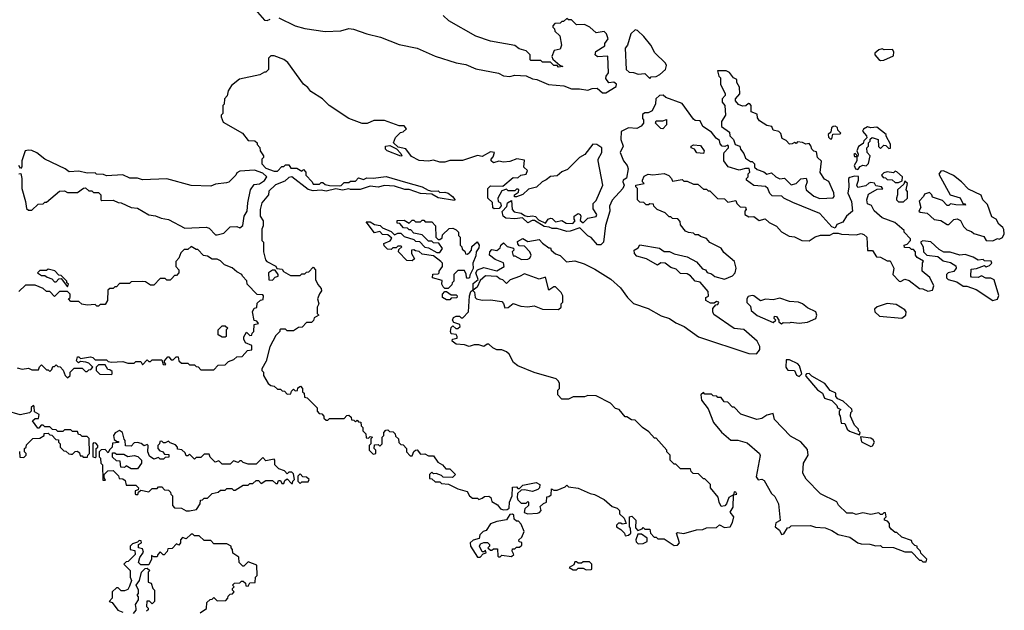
# Model space of a CAD drawing. Extents: x 2494118 to 2687960, y 757339 to 915227.
# Tile 137 of 256: x 2630150 to 2636206, y 792721 to 796352. Entities that reach past the tile are written whole.
import ezdxf

# ---------------------------------------------------------------- set-up
doc = ezdxf.new("R2010")
doc.units = 0

msp = doc.modelspace()

# ---------------------------------------------------------------- linework, layer by layer
at = {"layer": '0CON20XD'}
for points in [[(2631585, 796430), (2631655, 796348.8), (2631673, 796347), (2631690, 796355)], [(2631745, 796362.5), (2631845, 796313.3), (2631905, 796296.7), (2632029.3, 796279.3), (2632125, 796283.3), (2632175, 796296.7), (2632203, 796293), (2632285, 796263.8), (2632370, 796245), (2632485, 796200), (2632595, 796176.2), (2632705, 796126.7), (2632835, 796086.7), (2632895, 796076.2), (2632955, 796050), (2633095, 796022.5), (2633125, 796007.5), (2633165, 796003.3), (2633195, 796010), (2633265, 796007.5), (2633305, 795987.5), (2633330, 795985), (2633403.6, 795953.6), (2633496.1, 795946.1), (2633545, 795927.5), (2633593, 795927), (2633645, 795917.5), (2633670.7, 795929.3), (2633701.7, 795931.7), (2633735, 795902.5), (2633755, 795902.5)], [(2633755, 795902.5), (2633818.3, 795941.7), (2633820, 795955), (2633805, 795966.7), (2633773.9, 795963.9), (2633755, 795990), (2633756.4, 796003.6), (2633772.5, 796025), (2633768.3, 796128.3), (2633705, 796122.5), (2633690, 796135), (2633693.9, 796156.1), (2633748.3, 796191.7), (2633750, 796205), (2633770, 796235), (2633760, 796265), (2633745, 796280), (2633695, 796270), (2633656.7, 796306.7), (2633625, 796322.5), (2633575, 796320), (2633545, 796350), (2633525, 796350), (2633515, 796360), (2633495, 796340), (2633485, 796340), (2633475, 796330), (2633441.7, 796328.3), (2633430, 796315), (2633430, 796305), (2633440, 796295), (2633441.7, 796281.7), (2633471.7, 796251.7), (2633482.5, 796195), (2633475, 796170), (2633437, 796163), (2633422.5, 796125), (2633430, 796110), (2633471.7, 796071.7), (2633490, 796065), (2633465, 796060), (2633455, 796070), (2633435, 796070), (2633415, 796090), (2633365, 796090), (2633355, 796100), (2633295, 796100), (2633290, 796105), (2633290, 796135), (2633265, 796160), (2633223, 796173), (2633195, 796192.5), (2633045, 796220), (2632955, 796250), (2632790, 796345), (2632755, 796377.5)], [(2634025, 795990), (2634035, 796000), (2634065, 796002.5), (2634087.5, 796015), (2634122.5, 796045), (2634129.3, 796069.3), (2634122.5, 796085), (2634057, 796147), (2634032.5, 796195), (2633989.3, 796249.3), (2633950, 796285), (2633935, 796290), (2633910, 796265), (2633887.5, 796195), (2633873.6, 796176.4), (2633880, 796045), (2633898.3, 796028.3), (2633925, 796027.5), (2633955, 796017.5), (2633995, 796020), (2634025, 795990)], [(2635445, 796100), (2635465, 796102.5), (2635525, 796130), (2635527.5, 796155), (2635518.3, 796168.3), (2635467, 796167), (2635455, 796172.5), (2635433.9, 796166.1), (2635410, 796145), (2635410, 796135), (2635435, 796107.5), (2635445, 796100)], [(2633644.1, 795024.1), (2633595, 795072.5), (2633535, 795051.2), (2633515, 795050), (2633455, 795067.5), (2633425, 795067.5), (2633407, 795077), (2633375, 795080), (2633317.5, 795117.5), (2633303, 795117), (2633275, 795102.5), (2633243, 795133), (2633195, 795127.5), (2633140.7, 795130.7), (2633123.9, 795143.9), (2633118.3, 795171.7), (2633147, 795203), (2633150, 795225), (2633175, 795240), (2633180, 795185), (2633191.2, 795171.2), (2633235, 795163.3), (2633255, 795147.5), (2633275, 795142.5), (2633305, 795146.7), (2633321.7, 795141.7), (2633341.7, 795121.7), (2633385, 795100), (2633400, 795125), (2633415, 795132.5), (2633425, 795130), (2633445, 795110), (2633485, 795117.5), (2633510.7, 795100.7), (2633551.7, 795098.3), (2633567.5, 795115), (2633560, 795125), (2633560, 795145), (2633585, 795160), (2633597.5, 795155), (2633602.5, 795145), (2633598.3, 795118.3), (2633615, 795102.5), (2633645, 795132.5), (2633695, 795142.5), (2633700, 795155), (2633678.3, 795188.3), (2633678.3, 795221.7), (2633695, 795240), (2633737.5, 795335), (2633707.5, 795485), (2633707.5, 795495), (2633730, 795535), (2633730, 795565), (2633700, 795585), (2633675, 795586.7), (2633626.4, 795523.6), (2633592.5, 795505), (2633519.3, 795430.7), (2633485, 795417.5), (2633455, 795392.5), (2633415, 795387.5), (2633388.3, 795368.3), (2633364.2, 795355.8), (2633328.3, 795321.7), (2633279.3, 795310.7), (2633245, 795277.5), (2633205, 795262.5), (2633193.3, 795263.3), (2633192.5, 795275), (2633218.3, 795291.7), (2633220, 795305), (2633215, 795310), (2633205, 795310), (2633195, 795300), (2633155, 795300), (2633145, 795310), (2633115, 795300), (2633090, 795255), (2633092.5, 795235), (2633107.5, 795225), (2633111.7, 795208.3), (2633098.8, 795191.2), (2633068.3, 795188.3), (2633060, 795195), (2633058.3, 795228.3), (2633030, 795255), (2633030, 795315), (2633045, 795330), (2633121.7, 795328.3), (2633185, 795382.5), (2633215, 795380), (2633233, 795397), (2633265, 795402.5), (2633272.5, 795425), (2633250, 795445), (2633255, 795487.5), (2633207, 795497), (2633165, 795480), (2633126.4, 795476.4), (2633097, 795483), (2633065, 795472.5), (2633050, 795485), (2633050, 795495), (2633061.7, 795508.3), (2633070, 795535), (2633045, 795540), (2632995, 795510), (2632965, 795517.5), (2632873.6, 795486.4), (2632795, 795486.7), (2632765, 795476.7), (2632735, 795476.7), (2632695, 795488.8), (2632665, 795482.5), (2632607, 795487), (2632560.5, 795510.5), (2632525, 795557.5), (2632478.3, 795568.3), (2632450, 795595), (2632461.7, 795628.3), (2632491.7, 795658.3), (2632508.3, 795661.7), (2632528.3, 795681.7), (2632515, 795700), (2632485, 795700), (2632395, 795732.5), (2632328.3, 795731.7), (2632286.4, 795713.6), (2632256.7, 795713.3), (2632173.8, 795743.8), (2632053.3, 795823.3), (2632012.5, 795865), (2631940.7, 795910.7), (2631923.3, 795935), (2631896.1, 795956.1), (2631799.3, 796089.3), (2631775, 796106.7), (2631715, 796130), (2631695, 796130), (2631680, 796115), (2631680, 796045), (2631665, 796030), (2631655, 796030), (2631627, 796013), (2631503, 795987), (2631453.6, 795946.4), (2631432.5, 795915), (2631427, 795883), (2631410, 795865), (2631407, 795833), (2631400, 795825), (2631400, 795775), (2631390, 795765), (2631390, 795755), (2631401.7, 795721.7), (2631520, 795655), (2631555, 795610), (2631597, 795607), (2631610, 795595), (2631610, 795585), (2631627, 795567), (2631630, 795545), (2631650, 795515), (2631650, 795505), (2631640, 795495), (2631640, 795465), (2631665, 795440), (2631715, 795420), (2631735, 795420), (2631761.7, 795448.3), (2631775, 795450), (2631785, 795460), (2631805, 795460), (2631818.3, 795438.3), (2631855, 795440), (2631885, 795420), (2631895, 795430), (2631910, 795415), (2631910, 795395), (2631950, 795355), (2631955, 795340), (2631995, 795340), (2632005, 795350), (2632015, 795350), (2632028.3, 795338.3), (2632055, 795332.5), (2632115, 795330), (2632127, 795333), (2632145, 795350), (2632175, 795350), (2632185, 795360), (2632215, 795360), (2632235, 795380), (2632265, 795370), (2632285, 795380), (2632325, 795377.5), (2632405, 795387.5), (2632523.3, 795353.3), (2632625, 795323.3), (2632663, 795303), (2632685, 795297.5), (2632725, 795300), (2632735, 795290), (2632765, 795292.5), (2632785, 795286.2), (2632812.5, 795265), (2632826.7, 795246.7), (2632825, 795240), (2632725, 795257.5), (2632685, 795280), (2632615, 795282.5), (2632545, 795307.5), (2632518.3, 795308.3), (2632455, 795327.5), (2632395, 795332.5), (2632355, 795322.5), (2632305, 795327.5), (2632245, 795307.5), (2632185, 795307.5), (2632175, 795312.5), (2632135, 795303.3), (2632095, 795312.5), (2632035, 795296.7), (2632005, 795303.3), (2631955, 795300), (2631925, 795307.5), (2631825, 795386.7), (2631805, 795382.5), (2631781.7, 795358.3), (2631723.9, 795336.1), (2631683, 795297), (2631680, 795275), (2631640, 795225), (2631630, 795185), (2631630, 795145), (2631647.5, 795115), (2631647.5, 795085), (2631640, 795065), (2631640, 794995), (2631650, 794985), (2631650, 794925), (2631662.5, 794875), (2631670, 794865), (2631725, 794837.5), (2631731.7, 794821.7), (2631765, 794817.5), (2631773.3, 794803.3), (2631815, 794780), (2631875, 794780), (2631885, 794790), (2631905, 794790), (2631915, 794800), (2631928.3, 794801.7), (2631955, 794830), (2631970, 794815), (2631970, 794755), (2631983, 794723), (2632005, 794700), (2632007.5, 794685), (2631993.3, 794666.7), (2631982.5, 794635), (2631990, 794605), (2631980, 794585), (2631980, 794545), (2631990, 794535), (2631961.7, 794518.3), (2631958.3, 794501.7), (2631945, 794490), (2631915, 794490), (2631888.3, 794461.7), (2631865, 794460), (2631835, 794440), (2631795, 794440), (2631785, 794450), (2631755, 794450), (2631750, 794445), (2631750, 794435), (2631725, 794410), (2631688.3, 794341.7), (2631667, 794253), (2631640, 794205), (2631640, 794195), (2631650, 794185), (2631650, 794165), (2631677.5, 794115), (2631695, 794102.5), (2631715, 794100), (2631735, 794080), (2631755, 794080), (2631765, 794070), (2631778.3, 794068.3), (2631795, 794050), (2631818.3, 794051.7), (2631821.7, 794068.3), (2631835, 794080), (2631845, 794070), (2631858.3, 794071.7), (2631861.7, 794088.3), (2631878.3, 794098.3), (2631890, 794085), (2631890, 794065), (2631900, 794055), (2631901.7, 794031.7), (2631918.3, 794028.3), (2631968.3, 793978.3), (2631980, 793965), (2631980, 793945), (2631991.7, 793931.7), (2632008.3, 793928.3), (2632020, 793915), (2632021.7, 793901.7), (2632035, 793890), (2632045, 793890), (2632055, 793900), (2632145, 793900), (2632161.7, 793918.3), (2632175, 793920), (2632188.3, 793908.3), (2632191.7, 793891.7), (2632205, 793890), (2632215, 793880), (2632225, 793890), (2632235, 793880), (2632248.3, 793878.3), (2632250, 793855), (2632260, 793845), (2632260, 793825), (2632280, 793805), (2632281.7, 793781.7), (2632295, 793780), (2632305, 793790), (2632320, 793785), (2632310, 793775), (2632310, 793745), (2632300, 793735), (2632300, 793705), (2632325, 793680), (2632340, 793685), (2632340, 793705), (2632330, 793715), (2632331.7, 793738.3), (2632355, 793740), (2632365, 793730), (2632380, 793745), (2632380, 793785), (2632390, 793795), (2632390, 793815), (2632401.7, 793828.3), (2632415, 793830), (2632425, 793820), (2632448.3, 793818.3), (2632460, 793805), (2632461.7, 793791.7), (2632480, 793775), (2632481.7, 793751.7), (2632495, 793740), (2632508.3, 793738.3), (2632530, 793715), (2632530, 793695), (2632551.7, 793671.7), (2632565, 793670), (2632573.6, 793696.4), (2632583.8, 793706.2), (2632595, 793707.5), (2632615, 793680), (2632643, 793683), (2632665, 793670), (2632695, 793670), (2632721.7, 793631.7), (2632750, 793615), (2632771.7, 793591.7), (2632795, 793590), (2632830, 793555), (2632811.7, 793538.3), (2632755, 793540), (2632745, 793550), (2632711.7, 793561.7), (2632695, 793560), (2632685, 793570), (2632670, 793555), (2632671.7, 793531.7), (2632685, 793530), (2632705, 793510), (2632735, 793510), (2632745, 793500), (2632787, 793497), (2632845, 793467.5), (2632901.7, 793451.7), (2632917.5, 793425), (2632935, 793410), (2632965, 793410), (2632975, 793402.5), (2632995, 793410), (2633008.3, 793421.7), (2633035, 793422.5), (2633047.5, 793415), (2633055, 793390), (2633089.3, 793369.3), (2633107.5, 793345), (2633125, 793338.8), (2633149.3, 793340.7), (2633161.7, 793348.3), (2633162.5, 793385), (2633180, 793425), (2633181.7, 793478.3), (2633205, 793480), (2633215, 793470), (2633225, 793470), (2633245, 793490), (2633327, 793507), (2633350, 793495), (2633347.5, 793475), (2633336.4, 793463.6), (2633305, 793452.5), (2633255, 793462.5), (2633235, 793460), (2633211.7, 793438.3), (2633210, 793415), (2633215, 793400), (2633235, 793380), (2633265, 793380), (2633275, 793390), (2633280, 793385), (2633280, 793365), (2633257.5, 793345), (2633253.3, 793323.3), (2633275, 793313.3), (2633335, 793317.5), (2633348.3, 793321.7), (2633357.5, 793335), (2633351.7, 793358.3), (2633371.7, 793378.3), (2633390, 793385), (2633391.7, 793418.3), (2633405, 793420), (2633418.3, 793431.7), (2633421.7, 793468.3), (2633435, 793460), (2633455, 793460), (2633505, 793480), (2633515, 793490), (2633525, 793480), (2633585, 793472.5), (2633658.3, 793438.3), (2633685, 793432.5), (2633745, 793402.5), (2633795, 793360), (2633825, 793350), (2633840, 793335), (2633840, 793315), (2633868.3, 793288.3), (2633880, 793255), (2633855, 793250), (2633847.5, 793257.5), (2633833, 793257), (2633820, 793245), (2633820, 793235), (2633848.3, 793218.3), (2633870, 793195), (2633875, 793180), (2633895, 793182.5), (2633910, 793195), (2633907, 793227), (2633900, 793235), (2633900, 793295), (2633915, 793300), (2633940, 793275), (2633938.3, 793228.3), (2633951.7, 793211.7), (2633978.3, 793221.7), (2633985, 793230), (2633995, 793220), (2634025, 793220), (2634030, 793195), (2634051.7, 793171.7), (2634065, 793170), (2634075, 793160), (2634115, 793160), (2634175, 793120), (2634195, 793122.5)], [(2635071.7, 795251.7), (2635115, 795253.8), (2635152.5, 795257.5), (2635160, 795265), (2635158.3, 795288.3), (2635126.7, 795356.7), (2635100.7, 795370.7), (2635073, 795413), (2635081.7, 795481.7), (2635057.5, 795505), (2635050, 795540), (2635033.9, 795543.9), (2635022.5, 795555), (2635017, 795577), (2635005, 795590), (2634985, 795587.5), (2634965, 795597.5), (2634935, 795600), (2634925, 795590), (2634915, 795597.5), (2634901.7, 795588.3), (2634885, 795587.5), (2634865, 795610), (2634840.7, 795620.7), (2634831.7, 795651.7), (2634820, 795665), (2634785, 795672.5), (2634776, 795696), (2634745, 795701.2), (2634700.7, 795730.7), (2634688.3, 795748.3), (2634685, 795770), (2634650, 795785), (2634650, 795825), (2634640, 795835), (2634633, 795837), (2634617, 795823), (2634595, 795820), (2634570.7, 795830.7), (2634553, 795853), (2634552.5, 795865), (2634580, 795895), (2634577, 795937), (2634560, 795965), (2634560, 795985), (2634540, 795995), (2634515, 796027.5), (2634495, 796037.5), (2634442.5, 796037.5), (2634450, 796005), (2634460, 795995), (2634460, 795955), (2634490, 795895), (2634490, 795885), (2634470, 795865), (2634470, 795845), (2634487.5, 795825), (2634491.2, 795765), (2634467.5, 795725), (2634467.5, 795695), (2634515, 795660), (2634518.3, 795638.3), (2634540, 795615), (2634550, 795585), (2634580, 795575), (2634582.5, 795555), (2634605, 795530), (2634615, 795500), (2634645, 795480), (2634655, 795480), (2634670, 795465), (2634670, 795445), (2634685, 795430), (2634727, 795417), (2634745, 795402.5), (2634775, 795410), (2634800, 795385), (2634825, 795373.3), (2634855, 795377.5), (2634895, 795336.7), (2634926.2, 795343.8), (2634955, 795372.5), (2634987, 795377), (2634992.5, 795355), (2634983.3, 795326.7), (2634987.5, 795305), (2635035, 795266.7), (2635071.7, 795251.7)], [(2634195, 793122.5), (2634207.5, 793135), (2634190, 793195), (2634195, 793200), (2634235, 793192.5), (2634313.6, 793216.4), (2634351.7, 793218.3), (2634375, 793227.5), (2634435, 793230), (2634455, 793247.5), (2634485, 793230), (2634520, 793235), (2634535, 793260), (2634542.5, 793295), (2634520, 793325), (2634538.8, 793355), (2634540, 793430), (2634560, 793435), (2634555, 793447.5), (2634545, 793450), (2634540, 793430), (2634512.5, 793415), (2634497.5, 793375), (2634486.4, 793363.6), (2634465, 793360), (2634452.5, 793385), (2634447, 793417), (2634400, 793475), (2634400, 793495), (2634365, 793530), (2634355, 793530), (2634325, 793560), (2634293, 793563), (2634280, 793575), (2634275, 793590), (2634215, 793590), (2634185, 793620), (2634175, 793620), (2634150, 793645), (2634150, 793675), (2634130, 793695), (2634130, 793705), (2634065, 793780), (2634055, 793780), (2634019.3, 793819.3), (2633980, 793845), (2633935, 793890), (2633913, 793893), (2633885, 793910), (2633875, 793910), (2633837.5, 793955), (2633815, 793962.5), (2633783.6, 793993.6), (2633695, 794040), (2633645, 794042.5), (2633625, 794032.5), (2633555, 794032.5), (2633525, 794020), (2633485, 794020), (2633460, 794045), (2633460, 794075), (2633470, 794085), (2633470, 794115), (2633465, 794130), (2633450, 794145), (2633313.6, 794183.6), (2633213.9, 794223.9), (2633187.5, 794245), (2633160, 794295), (2633145, 794310), (2633115, 794322.5), (2633085, 794322.5), (2633060, 794335), (2633035, 794357.5), (2633025, 794357.5), (2633005, 794343.3), (2632975, 794352.5), (2632945, 794352.5), (2632915, 794343.3), (2632885, 794352.5), (2632835, 794356.7), (2632810, 794375), (2632811.7, 794388.3), (2632840, 794395), (2632840, 794405), (2632835, 794417.5), (2632805, 794420), (2632800, 794435), (2632805, 794460), (2632815, 794470), (2632833, 794453), (2632845, 794452.5), (2632860, 794465), (2632858.3, 794478.3), (2632820, 794490), (2632812.5, 794505), (2632818.3, 794521.7), (2632835, 794530), (2632855, 794530), (2632865, 794520), (2632875, 794520), (2632910, 794555), (2632916.2, 794655), (2632925, 794680), (2632935, 794690), (2632947.5, 794677.5), (2632952.5, 794645), (2632960, 794635), (2632995, 794627.5), (2633045, 794630), (2633115, 794620), (2633126.7, 794606.7), (2633135, 794580), (2633155, 794583.3), (2633185, 794606.7), (2633231.7, 794591.7), (2633275, 794586.7), (2633315, 794592.5), (2633365, 794572.5), (2633465, 794570), (2633480, 794585), (2633480, 794605), (2633490, 794615), (2633490, 794655), (2633480, 794675), (2633445, 794710), (2633435, 794710), (2633405, 794690), (2633385, 794770), (2633345, 794757.5), (2633255, 794790), (2633225, 794772.5), (2633166.4, 794753.6), (2633145, 794730), (2633122.5, 794752.5), (2633105, 794756.7), (2633085, 794772.5), (2633015, 794777.5), (2632981.7, 794748.3), (2632963, 794707), (2632940, 794690), (2632939.3, 794730.7), (2632970, 794755), (2632956.2, 794795), (2632965, 794813.3), (2633005, 794827.5), (2633085, 794807.5), (2633130, 794835), (2633126.4, 794856.4), (2633075, 794877.5), (2633040, 794905), (2633042.5, 794925), (2633055, 794940), (2633085, 794932.5), (2633105, 794950), (2633110, 794965), (2633125, 794980), (2633148.3, 794958.3), (2633188.3, 794948.3), (2633190, 794935), (2633180, 794925), (2633185, 794900), (2633195, 794900), (2633237, 794877), (2633275, 794880), (2633287.5, 794885), (2633296.4, 794903.6), (2633287.5, 794925), (2633255, 794960), (2633221.7, 794961.7), (2633213, 794973), (2633211.7, 794988.3), (2633245, 795007.5), (2633275, 794987.5), (2633345, 795000), (2633365, 794977.5), (2633405, 794950), (2633415, 794950), (2633420, 794935), (2633445, 794912.5), (2633475, 794902.5), (2633514.1, 794864.1), (2633565, 794868.8), (2633621.7, 794851.7), (2633688.3, 794818.3), (2633785, 794756.7), (2633845, 794702.5), (2633887.5, 794645), (2633925, 794607.5), (2634015, 794576.2), (2634095, 794531.2), (2634145.9, 794515.9), (2634185, 794488.8), (2634237.5, 794465), (2634325, 794402.5), (2634635, 794300), (2634681.7, 794298.3), (2634695, 794312.5), (2634702.5, 794325), (2634703, 794343), (2634685.8, 794375.8), (2634605, 794447.5), (2634545, 794453.3), (2634420.5, 794540.5), (2634412.5, 794555), (2634413, 794577), (2634431.7, 794598.3), (2634445, 794600), (2634450, 794615), (2634435, 794620), (2634421.7, 794608.3), (2634398.3, 794608.3), (2634370, 794625), (2634370, 794645), (2634387, 794653), (2634385, 794680), (2634335, 794737.5), (2634303.9, 794743.9), (2634275, 794777.5), (2634255, 794790), (2634215, 794792.5), (2634188.3, 794818.3), (2634155, 794827.5), (2634120, 794855), (2634093, 794857), (2634073, 794843), (2634005, 794882.5), (2633945, 794897.5), (2633932.5, 794915), (2633930, 794935), (2633955, 794950), (2633965, 794967.5), (2634085, 794946.7), (2634115, 794927.5), (2634146.4, 794926.4), (2634175, 794913.3), (2634255, 794893.3), (2634313, 794863), (2634350.7, 794820.7), (2634367.5, 794815), (2634377.5, 794797.5), (2634405, 794790), (2634425, 794772.5), (2634485, 794756.7), (2634533.6, 794776.4), (2634550, 794795), (2634557.5, 794825), (2634546.7, 794865), (2634480.7, 794920.7), (2634465, 794947.5), (2634395, 794982.5), (2634375, 795007.5), (2634338.3, 795018.3), (2634325, 795030), (2634305, 795030), (2634295, 795040), (2634263, 795043), (2634245, 795052.5), (2634215, 795090), (2634211.7, 795111.7), (2634198.3, 795128.3), (2634165, 795130), (2634155, 795140), (2634145, 795140), (2634120, 795165), (2634070, 795185), (2634050, 795205), (2634048.3, 795218.3), (2634025, 795220), (2634017, 795213), (2634003, 795213), (2633988.3, 795228.3), (2633965, 795230), (2633950, 795245), (2633950, 795315), (2633940, 795325), (2633940, 795335), (2633990, 795345), (2633980, 795355), (2633980, 795365), (2633990.7, 795389.3), (2634015, 795402.5), (2634045, 795397.5), (2634115, 795406.7), (2634143, 795393), (2634160, 795375), (2634165, 795360), (2634225, 795370), (2634235, 795360), (2634255, 795360), (2634295, 795340), (2634321.7, 795341.7), (2634355, 795310), (2634375, 795310), (2634385, 795300), (2634395, 795300), (2634443, 795253), (2634485, 795250), (2634505, 795230), (2634555, 795240), (2634561.7, 795221.7), (2634581.7, 795201.7), (2634615, 795200), (2634617.5, 795185), (2634610, 795175), (2634610, 795155), (2634635, 795140), (2634665, 795142.5), (2634698.3, 795118.3), (2634735, 795127.5), (2634760, 795105), (2634805, 795082.5), (2634835, 795046.7), (2634882, 795022), (2634916.4, 795016.4), (2634960, 794995), (2635005, 794992.5), (2635043, 795017), (2635075, 795026.7), (2635133, 795027), (2635155, 795040), (2635185, 795040), (2635205, 795032.5), (2635295, 795030), (2635325, 795037.5), (2635341.7, 795031.7), (2635360, 795015), (2635363.6, 794933.6), (2635395, 794932.5), (2635420, 794895), (2635445, 794892.5), (2635485, 794870), (2635505, 794870), (2635526.7, 794825), (2635520, 794785), (2635560, 794745), (2635567, 794743), (2635593.3, 794756.7), (2635621.7, 794748.3), (2635685, 794700), (2635705, 794697.5), (2635735, 794682.5), (2635765, 794690), (2635772.5, 794715), (2635747.5, 794767.5), (2635700, 794805), (2635702.5, 794857.5), (2635708.3, 794868.3), (2635670.7, 794890.7), (2635660, 794905), (2635660, 794925), (2635648.3, 794938.3), (2635635, 794940), (2635625, 794950), (2635591.7, 794951.7), (2635590, 794965), (2635608.3, 794971.7), (2635630, 794995), (2635630, 795005), (2635590, 795045), (2635590, 795055), (2635532.5, 795105), (2635455, 795133.8), (2635406.1, 795176.1), (2635389.3, 795209.3), (2635365, 795220), (2635360, 795245), (2635371.7, 795278.3), (2635425, 795310), (2635458.3, 795311.7), (2635450, 795325), (2635415, 795330), (2635407, 795347), (2635385, 795350), (2635373, 795347), (2635355, 795330), (2635305, 795320), (2635300, 795335), (2635310, 795365), (2635308.3, 795388.3), (2635285, 795390), (2635255, 795382.5), (2635247.5, 795375), (2635250, 795325), (2635243.3, 795285), (2635266.2, 795235), (2635272.5, 795175), (2635235, 795143.3), (2635213, 795107), (2635175, 795092.5), (2635165, 795070), (2635145, 795077.5), (2635070.7, 795160.7), (2634905, 795228.8), (2634850, 795255), (2634837, 795267), (2634778.3, 795268.3), (2634763, 795283), (2634752.5, 795315), (2634736.4, 795326.4), (2634665, 795332.5), (2634620, 795365), (2634620, 795375), (2634630, 795385), (2634630, 795405), (2634640, 795415), (2634636.7, 795436.7), (2634615, 795437.5), (2634575, 795427.5), (2634507, 795447), (2634480, 795485), (2634480, 795525), (2634482.5, 795535), (2634510, 795565), (2634510, 795575), (2634505, 795580), (2634487.5, 795572.5), (2634470, 795575), (2634458.3, 795588.3), (2634455, 795610), (2634433.6, 795623.6), (2634405, 795660), (2634352.5, 795695), (2634335, 795730), (2634305, 795732.5), (2634295, 795740), (2634225, 795837.5), (2634125, 795872.5), (2634107, 795887), (2634085, 795886.7), (2634062.5, 795865), (2634060, 795835), (2634039.3, 795790.7), (2634015, 795780), (2633995, 795780), (2633981.7, 795768.3), (2633980, 795745), (2633987, 795737), (2633987.5, 795715), (2633973, 795697), (2633945, 795682.5), (2633895, 795687.5), (2633850, 795665), (2633847.5, 795615), (2633862.5, 795575), (2633843.3, 795535), (2633863.3, 795485), (2633886.7, 795455), (2633892.5, 795435), (2633881.7, 795378.3), (2633862.5, 795365), (2633860, 795355), (2633867.5, 795335), (2633860, 795315), (2633795, 795242.5), (2633778.8, 795205), (2633780, 795175), (2633753.9, 795086.1), (2633740, 794985), (2633725, 794967.5), (2633705, 794967.5), (2633665, 795012.5), (2633644.1, 795024.1)], [(2634105, 795680), (2634093.6, 795683.6), (2634060, 795715), (2634065, 795730), (2634105, 795730), (2634128.3, 795738.3), (2634127.5, 795705), (2634105, 795680)], [(2635145, 795620), (2635151.7, 795648.3), (2635195, 795650), (2635200, 795655), (2635183, 795673), (2635179.3, 795689.3), (2635166.4, 795696.4), (2635154, 795696), (2635143.6, 795686.4), (2635140, 795660), (2635123, 795647), (2635125, 795630), (2635135, 795620), (2635145, 795620)], [(2635305, 795430), (2635320, 795450), (2635335, 795457.5), (2635357, 795453), (2635371.7, 795468.3), (2635380, 795515), (2635362.5, 795535), (2635360, 795565), (2635370, 795575), (2635370, 795595), (2635380, 795605), (2635381.7, 795618.3), (2635392.5, 795627.5), (2635430, 795615), (2635433, 795573), (2635445, 795560), (2635465, 795580), (2635478.3, 795578.3), (2635495, 795560), (2635507, 795563), (2635507, 795587), (2635480, 795635), (2635480, 795645), (2635421.7, 795691.7), (2635385, 795687.5), (2635365, 795692.5), (2635340.7, 795679.3), (2635333, 795667), (2635358.3, 795638.3), (2635360, 795625), (2635343, 795607), (2635338.3, 795591.7), (2635308.3, 795571.7), (2635300, 795545), (2635307.5, 795525), (2635305, 795510), (2635288.3, 795528.3), (2635280, 795525), (2635285, 795510), (2635300, 795510), (2635300, 795485), (2635282.5, 795455), (2635290, 795435), (2635305, 795430)], [(2630145, 795404.2), (2630157, 795407), (2630164.1, 795375), (2630163.1, 795313.1), (2630186, 795235), (2630192, 795192), (2630205, 795180), (2630225, 795180), (2630263, 795217), (2630295, 795220), (2630305, 795230), (2630315, 795230), (2630395, 795297.5), (2630425, 795300), (2630445, 795290), (2630505, 795290), (2630543, 795317), (2630555, 795317.5), (2630575, 795300), (2630595, 795300), (2630605, 795290), (2630635, 795290), (2630650, 795275), (2630650, 795245), (2630655, 795240), (2630725, 795242.5), (2630755, 795227.5), (2630775, 795226.7), (2630835, 795197.5), (2630875, 795192.5), (2630945, 795152.5), (2630986.4, 795146.4), (2631020.7, 795130.7), (2631065, 795122.5), (2631165, 795070), (2631297, 795077), (2631315, 795070), (2631355, 795030), (2631365, 795030), (2631405, 795040), (2631445, 795077.5), (2631485, 795080), (2631505, 795072.5), (2631523, 795087), (2631530, 795145), (2631550, 795175), (2631552.5, 795225), (2631570, 795305), (2631591.7, 795338.3), (2631625, 795342.5), (2631656.4, 795363.6), (2631670, 795385), (2631645, 795407.5), (2631595, 795427.5), (2631505, 795420), (2631485, 795410), (2631480, 795395), (2631436.4, 795353.6), (2631421.7, 795348.3), (2631355, 795340), (2631325, 795327.5), (2631205, 795333.3), (2631055, 795372.5), (2630905, 795367.5), (2630875, 795377.5), (2630828.3, 795378.3), (2630785, 795397.5), (2630685, 795392.5), (2630665, 795400), (2630623, 795403), (2630615, 795410), (2630565, 795407.5), (2630515, 795420), (2630455, 795417.5), (2630430, 795435), (2630303.9, 795493.9), (2630255, 795532.5), (2630225, 795547.5), (2630205, 795550), (2630184, 795545), (2630163.5, 795485), (2630162.9, 795447.1), (2630155, 795438), (2630144, 795455)], [(2632495, 795512.5), (2632410, 795545), (2632400, 795555), (2632400, 795575), (2632427.5, 795577.5), (2632468.3, 795558.3), (2632495, 795530), (2632500, 795515), (2632495, 795512.5)], [(2634355, 795530), (2634315, 795532.5), (2634300, 795555), (2634280, 795565), (2634280, 795575), (2634295, 795582.5), (2634338.3, 795578.3), (2634360, 795545), (2634355, 795530)], [(2635555, 795350), (2635578.3, 795361.7), (2635580, 795385), (2635545, 795417.5), (2635535, 795420), (2635525, 795410), (2635485, 795417.5), (2635465, 795410), (2635450, 795395), (2635461.7, 795381.7), (2635475, 795380), (2635485, 795370), (2635517, 795367), (2635535, 795350), (2635555, 795350)], [(2636135, 794992.5), (2636165, 795007.5), (2636175, 795002.5), (2636195, 795012.5), (2636206, 795035), (2636202.3, 795062.3), (2636196.7, 795075), (2636172.5, 795095), (2636156.7, 795125), (2636129.5, 795139.5), (2636102.5, 795215), (2636073.8, 795243.8), (2636063, 795273), (2635985, 795310), (2635942.5, 795355), (2635893.6, 795393.6), (2635831.7, 795421.7), (2635815, 795420), (2635803, 795403), (2635872.5, 795275), (2635935, 795257.5), (2635951.7, 795221.7), (2635965, 795220), (2635968.3, 795211.7), (2635907, 795213), (2635875, 795220), (2635865, 795210), (2635855, 795210), (2635825, 795240), (2635765, 795260), (2635760, 795275), (2635745, 795290), (2635715, 795280), (2635710, 795265), (2635683, 795237), (2635693, 795197), (2635680, 795175), (2635688.3, 795168.3), (2635731.7, 795161.7), (2635773.9, 795123.9), (2635815, 795116.7), (2635855, 795092.5), (2635865, 795092.5), (2635895, 795122.5), (2635917, 795127), (2635936.4, 795116.4), (2635955, 795080), (2635975, 795060), (2636005, 795050), (2636018.3, 795038.3), (2636080, 795020), (2636093.8, 794993.8), (2636135, 794992.5)], [(2635585, 795232.5), (2635610, 795255), (2635610, 795295), (2635602.5, 795305), (2635610, 795345), (2635595, 795360), (2635588.3, 795341.7), (2635550, 795305), (2635550, 795275), (2635542.5, 795255), (2635543.3, 795245), (2635555, 795232.5), (2635585, 795232.5)], [(2632785, 794700), (2632765, 794700), (2632755, 794710), (2632747.5, 794725), (2632748.3, 794748.3), (2632690, 794765), (2632691.7, 794788.3), (2632725, 794790), (2632730, 794795), (2632730, 794805), (2632750, 794835), (2632750, 794855), (2632740, 794865), (2632695, 794900), (2632625, 794910), (2632607, 794927), (2632585, 794930), (2632575, 794937.5), (2632560, 794935), (2632560, 794915), (2632578.3, 794881.7), (2632565, 794870), (2632531.7, 794871.7), (2632480, 794925), (2632481.7, 794938.3), (2632500, 794955), (2632495, 794960), (2632475, 794960), (2632465, 794950), (2632445, 794950), (2632435, 794940), (2632411.7, 794941.7), (2632391.7, 794961.7), (2632390, 794975), (2632428.3, 794991.7), (2632438.3, 795008.3), (2632415, 795030), (2632381.7, 795031.7), (2632365, 795050), (2632331.7, 795041.7), (2632281.7, 795108.3), (2632305, 795110), (2632333, 795093), (2632367, 795087), (2632381.7, 795071.7), (2632435, 795050), (2632455, 795030), (2632475, 795040), (2632495, 795040), (2632515, 795020), (2632575, 795000), (2632585, 794990), (2632608.3, 794988.3), (2632643, 794953), (2632665, 794950), (2632715, 794920), (2632735, 794920), (2632750, 794945), (2632728.3, 794978.3), (2632695, 794980), (2632685, 794990), (2632665, 794990), (2632625, 795030), (2632575, 795040), (2632555, 795060), (2632545, 795060), (2632535, 795070), (2632511.7, 795071.7), (2632488.3, 795098.3), (2632471.7, 795101.7), (2632471.7, 795118.3), (2632515, 795120), (2632545, 795100), (2632565, 795120), (2632575, 795120), (2632585, 795110), (2632615, 795110), (2632625, 795120), (2632635, 795120), (2632645, 795110), (2632685, 795110), (2632707.5, 795085), (2632710, 795015), (2632725, 795000), (2632735, 795000), (2632748.3, 795011.7), (2632751.7, 795028.3), (2632791.7, 795068.3), (2632815, 795070), (2632835, 795060), (2632850, 795045), (2632850, 795025), (2632860, 795015), (2632860, 794965), (2632870, 794955), (2632871.7, 794941.7), (2632888.3, 794928.3), (2632891.7, 794911.7), (2632905, 794910), (2632918.3, 794921.7), (2632930, 794935), (2632931.7, 794958.3), (2632963, 794987), (2632976.2, 794965), (2632975, 794950), (2632957.5, 794925), (2632955, 794900), (2632936.7, 794855), (2632938.3, 794821.7), (2632918.3, 794781.7), (2632917.5, 794765), (2632905, 794760), (2632898.3, 794768.3), (2632897, 794787), (2632885, 794810), (2632845, 794810), (2632820, 794785), (2632820, 794745), (2632810, 794735), (2632808.3, 794721.7), (2632785, 794700)], [(2636135, 794626.2), (2636165, 794633.8), (2636173, 794657), (2636143, 794753), (2636123, 794763), (2636093, 794763), (2636065, 794776.7), (2636045, 794767.5), (2636005, 794770), (2636000, 794775), (2636001.7, 794818.3), (2636035, 794822.5), (2636085, 794840), (2636095, 794832.5), (2636115, 794840), (2636130, 794855), (2636125, 794867.5), (2636085, 794870), (2636075, 794877.5), (2636045, 794872.5), (2636015, 794892.5), (2635965, 794908.8), (2635933.3, 794903.3), (2635873, 794923), (2635835, 794922.5), (2635805, 794940), (2635755, 794986.7), (2635705, 794992.5), (2635690, 794985), (2635707.5, 794955), (2635710, 794925), (2635730, 794905), (2635797, 794897), (2635829.3, 794869.3), (2635875, 794860), (2635908.3, 794838.3), (2635910, 794825), (2635896.4, 794803.6), (2635860, 794795), (2635850, 794785), (2635850, 794765), (2635860, 794755), (2635915, 794740), (2635953.6, 794713.6), (2635975, 794713.3), (2636033.6, 794693.6), (2636135, 794626.2)], [(2630135, 794212.5), (2630165, 794203.3), (2630205, 794210), (2630225, 794200), (2630265, 794200), (2630271.7, 794218.3), (2630285, 794230), (2630315, 794200), (2630325, 794200), (2630335, 794190), (2630348.3, 794201.7), (2630355, 794220), (2630365, 794220), (2630375, 794230), (2630385, 794220), (2630398.3, 794218.3), (2630418.3, 794198.3), (2630430, 794165), (2630445, 794150), (2630460, 794165), (2630460, 794185), (2630485, 794210), (2630535, 794210), (2630555, 794190), (2630565, 794190), (2630575, 794200), (2630588.3, 794201.7), (2630600, 794215), (2630575, 794240), (2630557, 794247), (2630525, 794250), (2630511.7, 794241.7), (2630500, 794255), (2630505, 794280), (2630515, 794280), (2630525, 794270), (2630585, 794280), (2630600, 794275), (2630615, 794260), (2630685, 794260), (2630695, 794250), (2630715, 794247.5), (2630785, 794250), (2630815, 794240), (2630855, 794240), (2630865, 794250), (2630895, 794250), (2630905, 794230), (2630935, 794260), (2630945, 794250), (2630955, 794250), (2630965, 794260), (2631025, 794260), (2631031.7, 794231.7), (2631045, 794230), (2631050, 794235), (2631040, 794245), (2631040, 794255), (2631061.7, 794278.3), (2631068.3, 794278.3), (2631081.7, 794261.7), (2631095, 794260), (2631111.7, 794278.3), (2631125, 794280), (2631130, 794255), (2631145, 794240), (2631185, 794240), (2631195, 794230), (2631225, 794230), (2631235, 794220), (2631248.3, 794218.3), (2631265, 794200), (2631345, 794200), (2631371.7, 794228.3), (2631415, 794230), (2631435, 794250), (2631467, 794263), (2631485, 794280), (2631518.3, 794281.7), (2631551.7, 794318.3), (2631578.3, 794321.7), (2631578.3, 794348.3), (2631540, 794365), (2631528.3, 794388.3), (2631528.3, 794401.7), (2631545, 794430), (2631565, 794410), (2631578.3, 794411.7), (2631580, 794425), (2631590, 794435), (2631591.7, 794478.3), (2631620, 794485), (2631608.3, 794498.3), (2631591.7, 794501.7), (2631582.5, 794555), (2631591.7, 794578.3), (2631608.3, 794581.7), (2631611.7, 794608.3), (2631631.7, 794628.3), (2631648.3, 794631.7), (2631650, 794655), (2631645, 794660), (2631611.7, 794661.7), (2631550, 794725), (2631547, 794747), (2631520, 794775), (2631516.4, 794786.4), (2631485, 794802.5), (2631457, 794827), (2631410, 794845), (2631385, 794870), (2631365, 794880), (2631335, 794880), (2631305, 794897.5), (2631281.7, 794901.7), (2631245, 794940), (2631235, 794940), (2631205, 794957.5), (2631185, 794940), (2631161.7, 794938.3), (2631141.7, 794918.3), (2631130, 794885), (2631110, 794865), (2631110, 794835), (2631130, 794815), (2631130, 794795), (2631115, 794780), (2631101.7, 794778.3), (2631085, 794760), (2631075, 794750), (2631055, 794750), (2631045, 794760), (2631015, 794760), (2630975, 794720), (2630955, 794720), (2630925, 794740), (2630905, 794742.5), (2630835, 794740), (2630825, 794730), (2630765, 794730), (2630745, 794710), (2630735, 794710), (2630725, 794700), (2630705, 794700), (2630691.7, 794688.3), (2630690, 794625), (2630675, 794600), (2630645, 794600), (2630635, 794590), (2630625, 794590), (2630615, 794600), (2630565, 794597.5), (2630533, 794603), (2630515, 794620), (2630465, 794620), (2630450, 794635), (2630460, 794645), (2630460, 794665), (2630445, 794680), (2630395, 794680), (2630365, 794650), (2630335, 794680), (2630315, 794680), (2630295, 794700), (2630245, 794720), (2630185, 794720), (2630145, 794680)], [(2630445, 794710), (2630450, 794725), (2630440, 794735), (2630440, 794745), (2630405, 794780), (2630391.7, 794781.7), (2630367, 794807), (2630325, 794817.5), (2630315, 794810), (2630275, 794810), (2630260, 794795), (2630285, 794780), (2630305, 794780), (2630318.3, 794768.3), (2630348.3, 794758.3), (2630365, 794740), (2630375, 794740), (2630391.7, 794758.3), (2630405, 794760), (2630445, 794710)], [(2631705, 794750), (2631721.7, 794768.3), (2631740, 794775), (2631740, 794785), (2631721.7, 794811.7), (2631705, 794812.5), (2631680, 794795), (2631681.7, 794751.7), (2631705, 794750)], [(2632795, 794630), (2632775, 794630), (2632750, 794645), (2632750, 794665), (2632765, 794680), (2632775, 794680), (2632805, 794660), (2632835, 794660), (2632840, 794655), (2632838.3, 794641.7), (2632805, 794640), (2632795, 794630)], [(2634835, 794482.5), (2634845, 794490), (2634885, 794487.5), (2634895, 794492.5), (2634945, 794486.7), (2634995, 794492.5), (2635047.5, 794515), (2635053.3, 794535), (2635047.5, 794555), (2634995, 794581.2), (2634965, 794606), (2634940, 794615), (2634885, 794618.8), (2634825, 794640), (2634785, 794630), (2634737, 794633), (2634707, 794623), (2634665, 794653.3), (2634655, 794656.2), (2634630.7, 794649.3), (2634622.5, 794635), (2634623, 794613), (2634645, 794590), (2634650, 794565), (2634685, 794532.5), (2634785, 794490), (2634800, 794505), (2634790, 794515), (2634791.7, 794528.3), (2634805, 794527.5), (2634820, 794505), (2634820, 794495), (2634835, 794482.5)], [(2635575, 794517.5), (2635600, 794535), (2635602.5, 794555), (2635595, 794567.5), (2635541.7, 794601.7), (2635485, 794606.2), (2635424.1, 794585.9), (2635408.3, 794571.7), (2635410, 794555), (2635438.3, 794528.3), (2635575, 794517.5)], [(2631415, 794400), (2631395, 794400), (2631370, 794415), (2631370, 794445), (2631395, 794470), (2631415, 794470), (2631430, 794455), (2631420, 794445), (2631420, 794405), (2631415, 794400)], [(2630715, 794170), (2630720, 794175), (2630718.3, 794188.3), (2630705, 794200), (2630691.7, 794201.7), (2630675, 794230), (2630635, 794230), (2630620, 794215), (2630620, 794195), (2630643, 794173), (2630715, 794170)], [(2634945, 794157.5), (2634960, 794175), (2634946.7, 794225), (2634935.8, 794235.8), (2634885, 794260), (2634865, 794260), (2634862.5, 794215), (2634867.5, 794205), (2634875, 794197.5), (2634916.1, 794196.1), (2634927, 794167), (2634945, 794157.5)], [(2635315, 793800), (2635320, 793815), (2635310, 793825), (2635310, 793835), (2635285, 793860), (2635260, 793915), (2635262.5, 793937.5), (2635270, 793945), (2635268.3, 793958.3), (2635215, 794007.5), (2635181.7, 794021.7), (2635170, 794035), (2635170, 794055), (2635135, 794072.5), (2635102.5, 794115), (2635021.2, 794161.2), (2635005, 794177.5), (2634990, 794175), (2634983, 794167), (2634985, 794160), (2635057, 794077), (2635087.5, 794055), (2635100, 794025), (2635145, 794010), (2635175, 793980), (2635180, 793965), (2635200, 793955), (2635190, 793945), (2635190, 793925), (2635197.5, 793915), (2635201.7, 793871.7), (2635225, 793870), (2635240, 793835), (2635253, 793823), (2635315, 793800)], [(2635725, 793020), (2635730, 793035), (2635691.7, 793071.7), (2635690, 793085), (2635670, 793105), (2635670, 793115), (2635655, 793120), (2635640, 793135), (2635635, 793150), (2635575, 793170), (2635545, 793200), (2635535, 793200), (2635510.7, 793220.7), (2635500, 793235), (2635500, 793255), (2635488.3, 793268.3), (2635470, 793275), (2635470, 793285), (2635480, 793295), (2635475, 793320), (2635465, 793320), (2635455, 793310), (2635445, 793310), (2635435, 793320), (2635385, 793310), (2635335, 793320), (2635295, 793310), (2635275, 793317.5), (2635238.3, 793318.3), (2635187, 793367), (2635175, 793387.5), (2635075, 793437.5), (2634987, 793527), (2634967.5, 793565), (2634970, 793625), (2635000, 793675), (2634995, 793710), (2634955, 793757.5), (2634890.7, 793790.7), (2634793.6, 793893.6), (2634785, 793930), (2634745, 793920), (2634715, 793900), (2634683.6, 793893.6), (2634585, 793927.5), (2634545, 793970), (2634535, 793970), (2634505, 794000), (2634483.6, 794003.6), (2634465, 794030), (2634445, 794030), (2634437, 794037), (2634415, 794040), (2634405, 794050), (2634365, 794050), (2634355, 794060), (2634340, 794045), (2634343, 794013), (2634385, 793960), (2634417.5, 793875), (2634467, 793817), (2634525, 793767.5), (2634566.4, 793766.4), (2634625, 793750), (2634700, 793685), (2634703.8, 793673.8), (2634680.7, 793540.7), (2634693, 793523), (2634715, 793527.5), (2634729.3, 793519.3), (2634775, 793440), (2634795, 793420), (2634817.5, 793375), (2634827.5, 793272.5), (2634800.7, 793259.3), (2634797.5, 793235), (2634823.8, 793213.8), (2634835, 793187.5), (2634849.3, 793190.7), (2634871.7, 793228.3), (2634885, 793230), (2634895, 793240), (2635015, 793242.5), (2635045, 793232.5), (2635105, 793227.5), (2635145, 793212.5), (2635185, 793187.5), (2635255, 793170), (2635305, 793136.7), (2635325, 793130), (2635378.3, 793128.3), (2635415, 793117.5), (2635445, 793120), (2635455, 793110), (2635525, 793107.5), (2635595, 793080), (2635635, 793080), (2635685, 793030), (2635695, 793030), (2635705, 793020), (2635725, 793020)], [(2630148.3, 793698.3), (2630151.7, 793661.7), (2630175, 793660), (2630190, 793675), (2630190, 793685), (2630180, 793695), (2630180, 793715), (2630190, 793725), (2630191.7, 793738.3), (2630231.7, 793778.3), (2630275, 793780), (2630300, 793795), (2630301.7, 793808.3), (2630325, 793810), (2630335, 793800), (2630348.3, 793798.3), (2630371.7, 793771.7), (2630388.3, 793768.3), (2630390, 793755), (2630400, 793745), (2630400, 793725), (2630421.7, 793701.7), (2630435, 793700), (2630453, 793683), (2630465, 793680), (2630475, 793680), (2630491.7, 793698.3), (2630505, 793700), (2630518.3, 793688.3), (2630521.7, 793671.7), (2630535, 793670), (2630541.7, 793661.7), (2630568.3, 793661.7), (2630570, 793675), (2630580, 793685), (2630578.3, 793778.3), (2630565, 793790), (2630535, 793790), (2630525, 793800), (2630511.7, 793801.7), (2630505, 793820), (2630475, 793820), (2630465, 793830), (2630425, 793830), (2630415, 793820), (2630385, 793820), (2630375, 793830), (2630351.7, 793831.7), (2630335, 793850), (2630305, 793850), (2630295, 793860), (2630281.7, 793858.3), (2630268.3, 793841.7), (2630261.7, 793841.7), (2630230, 793885), (2630245, 793900), (2630265, 793900), (2630270, 793925), (2630241.7, 793941.7), (2630240, 793975), (2630235, 793980), (2630221.7, 793968.3), (2630220, 793945), (2630210, 793935), (2630153, 793923), (2630068.3, 793948.3)], [(2631195, 793333.3), (2631238.3, 793341.7), (2631260, 793375), (2631261.7, 793398.3), (2631275, 793400), (2631285, 793410), (2631305, 793410), (2631335, 793440), (2631371.7, 793448.3), (2631385, 793460), (2631415, 793460), (2631425, 793470), (2631455, 793470), (2631465, 793460), (2631475, 793460), (2631525, 793490), (2631555, 793490), (2631565, 793500), (2631585, 793500), (2631605, 793520), (2631618.3, 793518.3), (2631635, 793500), (2631665, 793520), (2631705, 793520), (2631725, 793500), (2631735, 793500), (2631741.7, 793518.3), (2631755, 793520), (2631761.7, 793501.7), (2631775, 793500), (2631781.7, 793518.3), (2631795, 793530), (2631821.7, 793501.7), (2631828.3, 793501.7), (2631830, 793515), (2631840, 793525), (2631835, 793560), (2631825, 793570), (2631805, 793570), (2631795, 793560), (2631778.3, 793578.3), (2631745, 793590), (2631720, 793615), (2631720, 793645), (2631715, 793650), (2631665, 793640), (2631645, 793660), (2631605, 793620), (2631555, 793620), (2631525, 793630), (2631515, 793640), (2631505, 793640), (2631495, 793630), (2631465, 793640), (2631445, 793620), (2631395, 793620), (2631375, 793640), (2631351.7, 793631.7), (2631321.7, 793661.7), (2631315, 793680), (2631285, 793680), (2631265, 793660), (2631235, 793660), (2631225, 793650), (2631195, 793680), (2631185, 793670), (2631175, 793670), (2631168.3, 793688.3), (2631148.3, 793708.3), (2631121.7, 793711.7), (2631120, 793725), (2631108.3, 793738.3), (2631075, 793750), (2631065, 793760), (2631045, 793750), (2631035, 793750), (2631025, 793760), (2631011.7, 793758.3), (2631010, 793745), (2631000, 793735), (2631000, 793715), (2631011.7, 793701.7), (2631028.3, 793698.3), (2631041.7, 793681.7), (2631068.3, 793678.3), (2631068.3, 793661.7), (2631045, 793660), (2631035, 793650), (2631015, 793650), (2631005, 793660), (2630975, 793650), (2630948.3, 793668.3), (2630937.5, 793695), (2630940, 793735), (2630935, 793740), (2630915, 793732.5), (2630897, 793747), (2630875, 793752.5), (2630855, 793750), (2630835, 793730), (2630801.7, 793731.7), (2630800, 793765), (2630793, 793773), (2630783.6, 793813.6), (2630763.6, 793826.4), (2630737, 793813), (2630727.5, 793795), (2630731.7, 793771.7), (2630745, 793760), (2630758.3, 793758.3), (2630758.3, 793751.7), (2630721.7, 793748.3), (2630720, 793725), (2630701.7, 793708.3), (2630695, 793690), (2630675, 793710), (2630651.7, 793708.3), (2630640, 793695), (2630640, 793665), (2630647, 793657), (2630650, 793625), (2630660, 793615), (2630661.7, 793521.7), (2630678.3, 793521.7), (2630670, 793535), (2630670, 793555), (2630691.7, 793578.3), (2630725, 793580), (2630758.3, 793548.3), (2630761.7, 793531.7), (2630785, 793530), (2630798.3, 793518.3), (2630805, 793490), (2630865, 793490), (2630880, 793475), (2630878.3, 793461.7), (2630860, 793455), (2630860, 793435), (2630865, 793432.5), (2630876.4, 793433.6), (2630881.7, 793448.3), (2630895, 793460), (2630945, 793450), (2630965, 793470), (2630995, 793470), (2631005, 793480), (2631025, 793480), (2631041.7, 793461.7), (2631065, 793460), (2631078.3, 793448.3), (2631080, 793435), (2631090, 793425), (2631090, 793365), (2631101.7, 793351.7), (2631145, 793350), (2631173.6, 793333.6), (2631195, 793333.3)], [(2635385, 793727.5), (2635395, 793732.5), (2635406.7, 793755), (2635400, 793770), (2635385, 793778.8), (2635321.7, 793788.3), (2635327, 793757), (2635385, 793727.5)], [(2630615, 793660), (2630620, 793665), (2630620, 793715), (2630630, 793725), (2630630, 793735), (2630618.3, 793748.3), (2630605, 793750), (2630600, 793745), (2630600, 793665), (2630615, 793660)], [(2630875, 793590), (2630835, 793590), (2630805, 793610), (2630795, 793600), (2630771.7, 793601.7), (2630768.3, 793638.3), (2630745, 793640), (2630721.7, 793661.7), (2630721.7, 793688.3), (2630735, 793690), (2630745, 793680), (2630791.7, 793681.7), (2630815, 793667.5), (2630855, 793673.3), (2630877, 793667), (2630900, 793645), (2630900, 793625), (2630875, 793590)], [(2631875, 793500), (2631885, 793510), (2631925, 793510), (2631930, 793525), (2631915, 793540), (2631891.7, 793541.7), (2631875, 793560), (2631860, 793545), (2631860, 793515), (2631875, 793500)], [(2632965, 793047.5), (2632981.7, 793048.3), (2633001.7, 793068.3), (2633020, 793075), (2633015, 793090), (2633005, 793080), (2632995, 793080), (2632977.5, 793115), (2632985, 793130), (2633005, 793137.5), (2633027, 793137), (2633040, 793125), (2633040, 793115), (2633030, 793105), (2633045, 793090), (2633055, 793090), (2633065, 793100), (2633088.3, 793098.3), (2633090, 793055), (2633095, 793050), (2633105, 793050), (2633115, 793060), (2633175, 793052.5), (2633190, 793065), (2633180, 793085), (2633181.7, 793098.3), (2633195, 793100), (2633205, 793110), (2633225, 793110), (2633238.3, 793121.7), (2633238.3, 793138.3), (2633221.7, 793141.7), (2633220, 793155), (2633238.3, 793171.7), (2633252.5, 793205), (2633235, 793250), (2633218.3, 793268.3), (2633205, 793270), (2633191.7, 793281.7), (2633190, 793305), (2633181.7, 793311.7), (2633165, 793310), (2633145, 793277.5), (2633085, 793267.5), (2633045, 793252.5), (2633018.3, 793211.7), (2633000, 793205), (2632980, 793185), (2632976.7, 793163.3), (2632938.3, 793151.7), (2632920, 793135), (2632922.5, 793115), (2632965, 793047.5)], [(2631260, 792705), (2631298.3, 792731.7), (2631301.7, 792768.3), (2631321.7, 792788.3), (2631335, 792790), (2631345, 792800), (2631365, 792780), (2631418.3, 792781.7), (2631430, 792795), (2631431.7, 792808.3), (2631445, 792820), (2631458.3, 792821.7), (2631470, 792835), (2631460, 792845), (2631460, 792855), (2631470, 792865), (2631460, 792875), (2631471.7, 792888.3), (2631505, 792890), (2631515, 792900), (2631525, 792900), (2631538.3, 792888.3), (2631541.7, 792871.7), (2631555, 792870), (2631565, 792890), (2631598.3, 792891.7), (2631600, 792925), (2631610, 792935), (2631608.3, 792998.3), (2631555, 793020), (2631528.3, 792991.7), (2631521.7, 792991.7), (2631500, 793015), (2631498.3, 793048.3), (2631461.7, 793071.7), (2631460, 793095), (2631450, 793105), (2631450, 793115), (2631425, 793130), (2631345, 793130), (2631325, 793150), (2631285, 793150), (2631255, 793180), (2631225, 793180), (2631215, 793190), (2631205, 793190), (2631175, 793160), (2631151.7, 793168.3), (2631140, 793155), (2631140, 793135), (2631128.3, 793121.7), (2631115, 793130), (2631088.3, 793101.7), (2631061.7, 793098.3), (2631058.3, 793081.7), (2631038.3, 793061.7), (2631031.7, 793061.7), (2631015, 793080), (2631000, 793065), (2630995, 793050), (2630975, 793050), (2630961.7, 793058.3), (2630960, 793035), (2630945, 793000), (2630895, 793000), (2630880, 793015), (2630890, 793045), (2630911.7, 793078.3), (2630905, 793100), (2630880, 793105), (2630880, 793125), (2630900, 793135), (2630898.3, 793148.3), (2630885, 793150), (2630875, 793140), (2630845, 793130), (2630830, 793115), (2630830, 793095), (2630858.3, 793088.3), (2630860, 793065), (2630818.3, 793021.7), (2630805, 793020), (2630790, 793005), (2630830, 792965), (2630830, 792925), (2630837.5, 792905), (2630825, 792870), (2630815, 792850), (2630795, 792840), (2630775, 792840), (2630755, 792860), (2630745, 792860), (2630720, 792835), (2630720, 792795), (2630700, 792775), (2630718.3, 792768.3), (2630753, 792723), (2630785, 792710)], [(2633955, 793130), (2633985, 793132.5), (2634010, 793145), (2634010, 793165), (2633975, 793190), (2633951.7, 793188.3), (2633940, 793155), (2633941.7, 793141.7), (2633955, 793130)], [(2633635, 792970), (2633665, 792972.5), (2633670, 792975), (2633670, 793005), (2633655, 793020), (2633615, 793020), (2633605, 793010), (2633585, 793010), (2633575, 793020), (2633565, 793020), (2633558.3, 793001.7), (2633530, 792985), (2633555, 792970), (2633575, 792970), (2633585, 792980), (2633615, 792980), (2633635, 792970)], [(2630849.3, 792700.7), (2630867, 792723), (2630867, 792733), (2630863, 792757), (2630880, 792785), (2630880, 792805), (2630872.5, 792815), (2630880, 792825), (2630880, 792845), (2630867.5, 792875), (2630887.5, 792905), (2630900, 792955), (2630921.7, 792978.3), (2630935, 792980), (2630950, 792965), (2630940, 792955), (2630940, 792895), (2630958.3, 792888.3), (2630970, 792855), (2630980, 792845), (2630980, 792775), (2630965, 792760), (2630948.3, 792778.3), (2630931.7, 792778.3), (2630930, 792745), (2630940, 792735), (2630940, 792725), (2630930, 792715)]]:
    msp.add_lwpolyline(points, dxfattribs=at)

doc.saveas('drawing.dxf')
